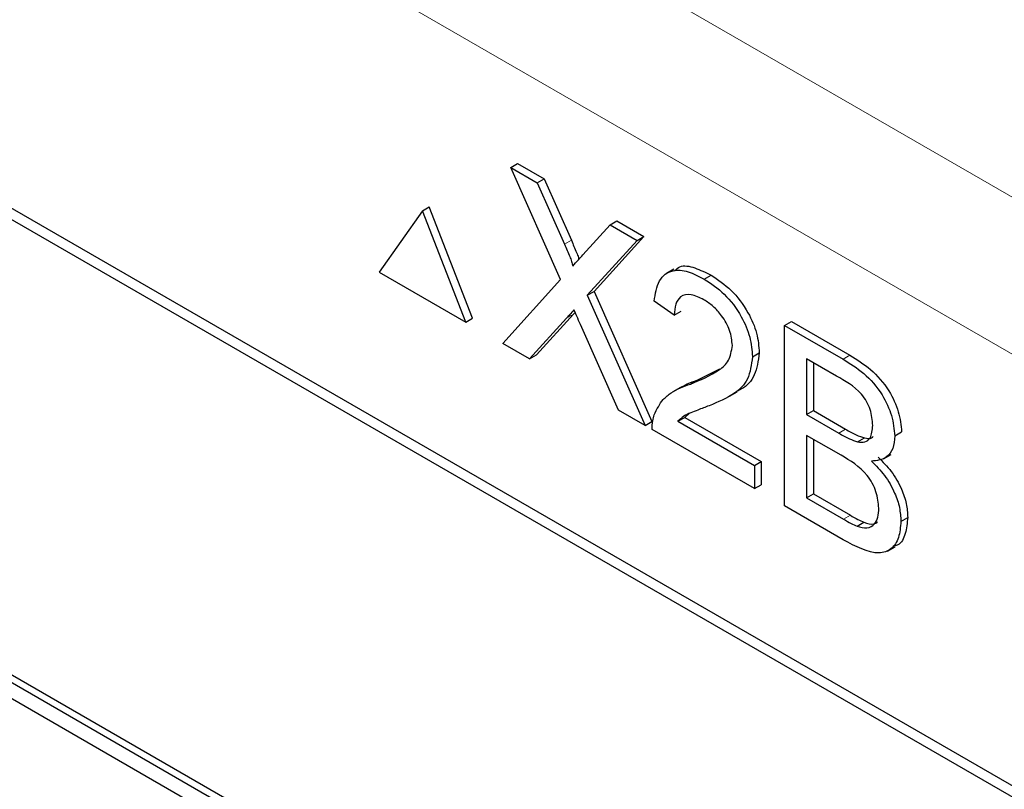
# Paper-space layout 'Blatt2' of a CAD drawing. Header units: millimetres. Extents: x 5 to 418, y 2 to 292.
# Tile 35 of 64: x 96.84 to 101.95, y 178.76 to 182.76. Entities that reach past the tile are written whole.
import ezdxf

# ---------------------------------------------------------------- set-up
doc = ezdxf.new("R2010")
doc.units = ezdxf.units.MM

psp = doc.layouts.new('Blatt2')

# ---------------------------------------------------------------- linework, layer by layer
at = {"color": 7, "linetype": 'Continuous', "lineweight": 18}
for p, q in [((88.0551, 189.8879), (110.3412, 177.0224)), ((109.9876, 176.41), (87.7015, 189.2755)), ((99.6689, 181.5949), (99.7043, 181.6153)), ((99.6795, 181.2107), (99.7149, 181.2311)), ((101.1167, 180.9968), (101.1521, 181.0172)), ((101.0946, 180.6123), (101.1299, 180.6328)), ((101.1193, 180.1647), (101.1547, 180.1851))]:
    psp.add_line(p, q, dxfattribs=at)
at = {"color": 7, "linetype": 'Continuous', "lineweight": 25}
for p, q in [((107.7718, 175.4437), (89.9173, 185.7509)), ((107.7212, 175.4145), (90.0436, 185.6196)), ((99.3889, 181.9943), (99.4242, 182.0147)), ((99.6477, 181.4111), (99.3889, 181.9943)), ((99.3889, 181.9943), (99.527, 181.9145)), ((99.4242, 182.0147), (99.5624, 181.935)), ((99.527, 181.9145), (99.5624, 181.935)), ((99.5624, 181.935), (99.7043, 181.6153)), ((99.527, 181.9145), (99.6689, 181.5949)), ((98.9304, 181.769), (98.9658, 181.7894)), ((99.1903, 181.2107), (98.9658, 181.7894)), ((98.9304, 181.769), (98.7059, 181.4495)), ((99.155, 181.1903), (98.9304, 181.769)), ((99.7642, 181.5397), (99.9056, 181.696)), ((99.9056, 181.696), (99.941, 181.7164)), ((99.9056, 181.696), (100.0457, 181.6151)), ((99.941, 181.7164), (100.081, 181.6355)), ((100.081, 181.6355), (99.8222, 181.3497)), ((100.0457, 181.6151), (100.081, 181.6355)), ((100.0457, 181.6151), (99.7868, 181.3293)), ((98.7059, 181.4495), (99.155, 181.1903)), ((100.2377, 181.4659), (100.1979, 181.4429)), ((100.3953, 181.4133), (100.4306, 181.4337)), ((99.3472, 181.0793), (99.6477, 181.4111)), ((99.7868, 181.3293), (99.8222, 181.3497)), ((99.7868, 181.3293), (100.0874, 180.652)), ((99.8222, 181.3497), (100.1227, 180.6724)), ((100.2389, 181.2267), (100.1346, 181.2989)), ((99.7149, 181.2311), (99.5225, 181.019)), ((99.7233, 181.2406), (99.7149, 181.2311)), ((100.2389, 181.2267), (100.2742, 181.2471)), ((104.5039, 174.863), (93.5437, 181.1902)), ((104.5392, 174.8834), (93.5791, 181.2106)), ((99.155, 181.1903), (99.1903, 181.2107)), ((99.6795, 181.2107), (99.4871, 180.9986)), ((99.9491, 180.7319), (99.7512, 181.1779)), ((100.8123, 181.1726), (100.8476, 181.193)), ((100.8123, 180.2336), (100.8123, 181.1726)), ((100.8123, 181.1726), (101.1167, 180.9968)), ((100.8476, 181.193), (101.1521, 181.0172)), ((93.5437, 181.1085), (104.5039, 174.7814)), ((99.4871, 180.9986), (99.3472, 181.0793)), ((99.4871, 180.9986), (99.5225, 181.019)), ((100.6455, 181.0097), (100.6808, 181.0301)), ((101.0819, 180.9086), (100.9269, 180.998)), ((100.9269, 180.998), (100.9269, 180.7091)), ((100.9623, 180.9776), (100.9623, 180.7295)), ((100.358, 180.8878), (100.4753, 180.9463)), ((100.3226, 180.8674), (100.358, 180.8878)), ((100.2715, 180.8501), (100.2317, 180.8272)), ((100.5261, 180.8044), (100.5659, 180.8273)), ((100.0874, 180.652), (99.9491, 180.7319)), ((100.3166, 180.7137), (100.2935, 180.6943)), ((100.9269, 180.7091), (100.9623, 180.7295)), ((100.9269, 180.7091), (101.0946, 180.6123)), ((100.9623, 180.7295), (101.1299, 180.6328)), ((100.0874, 180.652), (100.1227, 180.6724)), ((100.2581, 180.6739), (100.2935, 180.6943)), ((100.2581, 180.6739), (100.6559, 180.4442)), ((100.2935, 180.6943), (100.6912, 180.4646)), ((100.6559, 180.3238), (100.1242, 180.6308)), ((101.3857, 180.5982), (101.421, 180.6186)), ((101.1061, 180.4973), (100.9269, 180.6008)), ((100.9269, 180.6008), (100.9269, 180.2757)), ((100.9623, 180.5803), (100.9623, 180.2961)), ((101.1923, 180.567), (101.2277, 180.5874)), ((101.3271, 180.4782), (101.3669, 180.5011)), ((100.6559, 180.4442), (100.6912, 180.4646)), ((100.6912, 180.4646), (100.6912, 180.3443)), ((100.6559, 180.4442), (100.6559, 180.3238)), ((100.6559, 180.3238), (100.6912, 180.3443)), ((100.9269, 180.2757), (100.9623, 180.2961)), ((100.9623, 180.2961), (101.1547, 180.1851)), ((100.9269, 180.2757), (101.1193, 180.1647)), ((101.1175, 180.0573), (100.8123, 180.2336)), ((101.1889, 180.129), (101.2242, 180.1494)), ((101.4169, 180.1535), (101.4523, 180.1739)), ((101.3475, 179.9984), (101.3873, 180.0214))]:
    psp.add_line(p, q, dxfattribs=at)
for points, knots in [([(99.6689, 181.5949), (99.678, 181.5736), (99.6908, 181.544), (99.7064, 181.5056), (99.7095, 181.4892), (99.7111, 181.481)], [0, 0, 0, 0, 0.561247, 0.781746, 1, 1, 1, 1]), ([(99.7043, 181.6153), (99.7133, 181.594), (99.7258, 181.5645), (99.74, 181.5311), (99.7424, 181.5196), (99.7431, 181.5163)], [0, 0, 0, 0, 0.646817, 0.900933, 1, 1, 1, 1]), ([(99.7111, 181.481), (99.721, 181.4919), (99.7387, 181.5115), (99.7564, 181.5311), (99.7642, 181.5397)], [0, 0, 0, 0, 0.560003, 1, 1, 1, 1]), ([(100.2426, 181.4581), (100.2505, 181.4656), (100.2758, 181.4893), (100.3463, 181.4758), (100.4025, 181.4478), (100.4306, 181.4337)], [0, 0, 0, 0, 0.185658, 0.592241, 1, 1, 1, 1]), ([(100.1346, 181.2989), (100.1406, 181.3371), (100.1526, 181.4133), (100.2225, 181.4651), (100.3098, 181.4573), (100.3667, 181.428), (100.3953, 181.4133)], [0, 0, 0, 0, 0.280221, 0.558897, 0.77913, 1, 1, 1, 1]), ([(100.4306, 181.4337), (100.4661, 181.4104), (100.5369, 181.3639), (100.6216, 181.2499), (100.6733, 181.1308), (100.6783, 181.0637), (100.6808, 181.0301)], [0, 0, 0, 0, 0.280487, 0.559659, 0.779766, 1, 1, 1, 1]), ([(100.3953, 181.4133), (100.4307, 181.39), (100.5015, 181.3435), (100.5862, 181.2295), (100.6379, 181.1104), (100.643, 181.0432), (100.6455, 181.0097)], [0, 0, 0, 0, 0.280487, 0.559659, 0.779766, 1, 1, 1, 1]), ([(100.393, 181.3063), (100.3705, 181.3173), (100.3256, 181.3394), (100.2716, 181.3284), (100.2427, 181.2856), (100.2402, 181.2463), (100.2389, 181.2267)], [0, 0, 0, 0, 0.2804011, 0.5594802, 0.7793495, 1, 1, 1, 1]), ([(100.5412, 181.0687), (100.5385, 181.0943), (100.533, 181.1456), (100.4907, 181.2201), (100.442, 181.2746), (100.4093, 181.2957), (100.393, 181.3063)], [0, 0, 0, 0, 0.279051, 0.558613, 0.779039, 1, 1, 1, 1]), ([(99.7178, 181.2531), (99.7106, 181.2452), (99.6977, 181.2312), (99.6851, 181.2169), (99.6795, 181.2107)], [0, 0, 0, 0, 0.560026, 1, 1, 1, 1]), ([(99.7512, 181.1779), (99.7449, 181.192), (99.7337, 181.217), (99.7227, 181.2421), (99.7178, 181.2531)], [0, 0, 0, 0, 0.560049, 1, 1, 1, 1]), ([(100.3226, 180.8674), (100.3746, 180.8888), (100.4469, 180.9185), (100.5269, 180.984), (100.5364, 181.0405), (100.5412, 181.0687)], [0, 0, 0, 0, 0.561317, 0.781376, 1, 1, 1, 1]), ([(100.6808, 181.0301), (100.6751, 180.9888), (100.6638, 180.906), (100.6098, 180.8509), (100.5728, 180.8337), (100.5645, 180.8298)], [0, 0, 0, 0, 0.435681, 0.873438, 1, 1, 1, 1]), ([(101.1521, 181.0172), (101.1882, 180.995), (101.2601, 180.9508), (101.354, 180.8449), (101.4098, 180.7226), (101.4173, 180.6533), (101.421, 180.6186)], [0, 0, 0, 0, 0.281117, 0.560019, 0.780112, 1, 1, 1, 1]), ([(100.6455, 181.0097), (100.64, 180.968), (100.6289, 180.8845), (100.5415, 180.805), (100.466, 180.7738), (100.4199, 180.7547)], [0, 0, 0, 0, 0.2787551, 0.5588391, 1, 1, 1, 1]), ([(101.1167, 180.9968), (101.1528, 180.9746), (101.2247, 180.9304), (101.3186, 180.8245), (101.3744, 180.7022), (101.3819, 180.6328), (101.3857, 180.5982)], [0, 0, 0, 0, 0.281117, 0.560019, 0.780112, 1, 1, 1, 1]), ([(100.1351, 180.708), (100.1489, 180.7365), (100.1716, 180.7834), (100.2228, 180.8234), (100.2708, 180.849), (100.3054, 180.8613), (100.3226, 180.8674)], [0, 0, 0, 0, 0.339428, 0.559533, 0.77976, 1, 1, 1, 1]), ([(100.2719, 180.8494), (100.2834, 180.856), (100.3106, 180.8716), (100.3406, 180.8819), (100.358, 180.8878)], [0, 0, 0, 0, 0.421836, 1, 1, 1, 1]), ([(101.271, 180.6527), (101.2686, 180.6796), (101.2649, 180.7201), (101.24, 180.7775), (101.1848, 180.8537), (101.1276, 180.8842), (101.0819, 180.9086)], [0, 0, 0, 0, 0.249495, 0.375015, 0.50024, 1, 1, 1, 1]), ([(100.1242, 180.6308), (100.1245, 180.6465), (100.125, 180.6746), (100.132, 180.6978), (100.1351, 180.708)], [0, 0, 0, 0, 0.559997, 1, 1, 1, 1]), ([(100.4199, 180.7547), (100.4005, 180.7474), (100.3685, 180.7354), (100.3244, 180.718), (100.2877, 180.7017), (100.268, 180.6831), (100.2581, 180.6739)], [0, 0, 0, 0, 0.3400514, 0.5600585, 0.7800794, 1, 1, 1, 1]), ([(101.0946, 180.6123), (101.113, 180.6017), (101.1459, 180.5827), (101.1781, 180.5718), (101.1923, 180.567)], [0, 0, 0, 0, 0.560391, 1, 1, 1, 1]), ([(101.1299, 180.6328), (101.1484, 180.6221), (101.1813, 180.6031), (101.2135, 180.5922), (101.2277, 180.5874)], [0, 0, 0, 0, 0.560391, 1, 1, 1, 1]), ([(101.1923, 180.567), (101.2053, 180.5656), (101.2312, 180.5627), (101.2651, 180.5888), (101.2687, 180.6285), (101.271, 180.6527)], [0, 0, 0, 0, 0.28086, 0.561029, 1, 1, 1, 1]), ([(101.2277, 180.5874), (101.2413, 180.5848), (101.2595, 180.5814), (101.2709, 180.5917), (101.2737, 180.5943)], [0, 0, 0, 0, 0.7537155, 1, 1, 1, 1]), ([(101.3857, 180.5982), (101.3834, 180.5752), (101.3788, 180.5294), (101.3395, 180.4746), (101.2924, 180.4696), (101.2637, 180.4666)], [0, 0, 0, 0, 0.280309, 0.560777, 1, 1, 1, 1]), ([(101.3023, 180.2216), (101.2997, 180.2498), (101.296, 180.2924), (101.2694, 180.3523), (101.2143, 180.4342), (101.1542, 180.4693), (101.1061, 180.4973)], [0, 0, 0, 0, 0.2497868, 0.3755592, 0.5011527, 1, 1, 1, 1]), ([(101.2637, 180.4666), (101.2873, 180.443), (101.3345, 180.396), (101.3846, 180.3081), (101.4129, 180.224), (101.4156, 180.177), (101.4169, 180.1535)], [0, 0, 0, 0, 0.280212, 0.559671, 0.779703, 1, 1, 1, 1]), ([(101.299, 180.487), (101.3226, 180.4634), (101.3699, 180.4164), (101.4199, 180.3286), (101.4483, 180.2444), (101.4509, 180.1974), (101.4523, 180.1739)], [0, 0, 0, 0, 0.280212, 0.559671, 0.779703, 1, 1, 1, 1]), ([(101.1889, 180.129), (101.2068, 180.1238), (101.2425, 180.1133), (101.2802, 180.1344), (101.2996, 180.1733), (101.3014, 180.2055), (101.3023, 180.2216)], [0, 0, 0, 0, 0.280277, 0.55902, 0.779405, 1, 1, 1, 1]), ([(101.4169, 180.1535), (101.4144, 180.124), (101.4093, 180.0649), (101.3697, 180.0041), (101.2751, 179.9734), (101.1825, 180.0227), (101.1175, 180.0573)], [0, 0, 0, 0, 0.187138, 0.37432, 0.560779, 1, 1, 1, 1]), ([(101.1193, 180.1647), (101.1324, 180.1571), (101.1556, 180.1436), (101.1787, 180.1335), (101.1889, 180.129)], [0, 0, 0, 0, 0.560095, 1, 1, 1, 1]), ([(101.1547, 180.1851), (101.1677, 180.1775), (101.191, 180.164), (101.2141, 180.1539), (101.2242, 180.1494)], [0, 0, 0, 0, 0.560095, 1, 1, 1, 1]), ([(101.2242, 180.1494), (101.2427, 180.1431), (101.2708, 180.1334), (101.2898, 180.1464), (101.2962, 180.1508)], [0, 0, 0, 0, 0.658879, 1, 1, 1, 1]), ([(101.4523, 180.1739), (101.4495, 180.145), (101.4438, 180.0872), (101.4174, 180.0347), (101.3905, 180.0272), (101.3851, 180.0258)], [0, 0, 0, 0, 0.444744, 0.889595, 1, 1, 1, 1])]:
    psp.add_open_spline(points, degree=3, knots=knots, dxfattribs=at)

doc.saveas('drawing.dxf')
